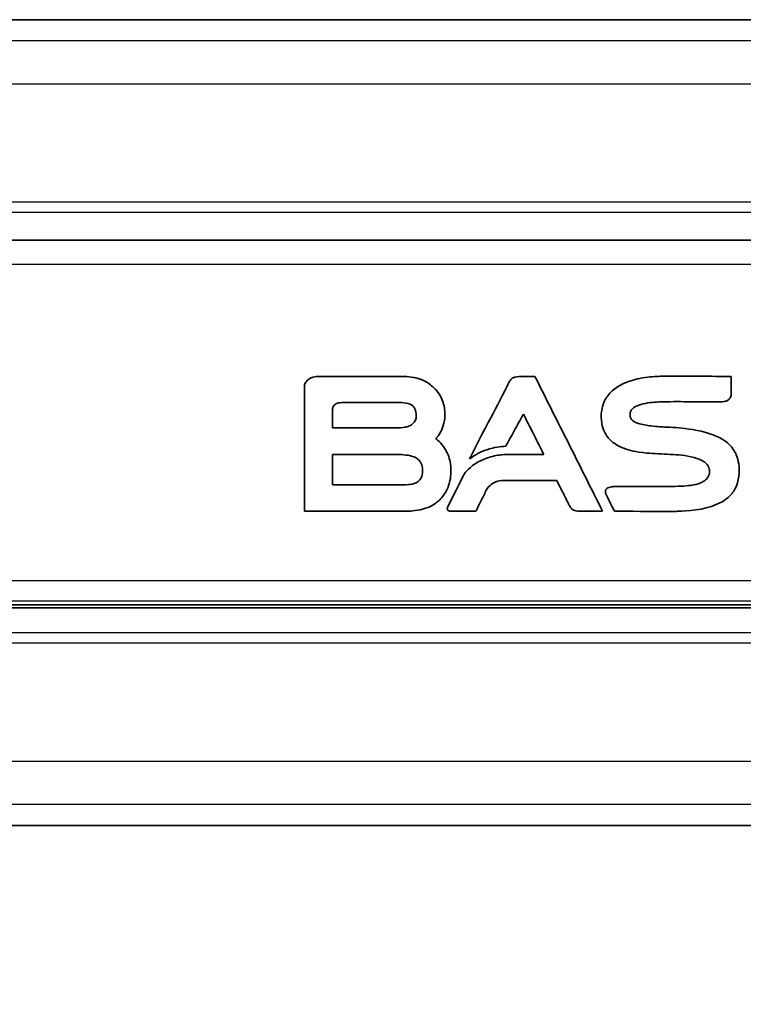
# Model space of a CAD drawing. Header units: millimetres. Extents: x 0 to 420, y 0 to 297.
# Tile 13 of 53: x 152 to 178, y 149 to 184. Entities that reach past the tile are written whole.
import ezdxf

# ---------------------------------------------------------------- set-up
doc = ezdxf.new("R2010")
doc.units = ezdxf.units.MM
for name, color, linetype, lineweight in [('Bemaßung (ISO)', 7, 'Continuous', 18), ('Sichtbar (ISO)', 7, 'Continuous', 35), ('Sichtbar schmal (ISO)', 7, 'Continuous', 25)]:
    doc.layers.add(name, color=color, linetype=linetype, lineweight=lineweight)
doc.styles.add('Notiztext (DIN)', font='isocpeur.ttf')
doc.dimstyles.new('Standard (DIN)', dxfattribs={"dimtxt": 3.5, "dimasz": 2.5, "dimexe": 1, "dimexo": 0, "dimgap": 0.7, "dimtad": 1, "dimtoh": 1, "dimrnd": 1e-08, "dimtxsty": 'Notiztext (DIN)', "dimcen": 0.09, "dimdle": 10, "dimclrd": 256, "dimclre": 256, "dimclrt": 256, "dimazin": 2, "dimtfac": 0.514286, "dimtdec": 4, "dimtmove": 0, "dimatfit": 3, "dimfxl": 1, "dimtolj": 1, "dimlwd": -1, "dimlwe": -1, "dimarcsym": 0})

# ---------------------------------------------------------------- blocks, each defined once
blk = doc.blocks.new('*D27')
at = {"layer": 'Bemaßung (ISO)', "transparency": 16777216}
for p, q in [((206.615, 164.281), (206.615, 113.316)), ((96.865, 156.316), (96.865, 113.316)), ((204.115, 114.316), (99.365, 114.316))]:
    blk.add_line(p, q, dxfattribs=at)
for points in [[(99.365, 114.733), (99.365, 113.899), (96.865, 114.316)], [(204.115, 114.733), (204.115, 113.899), (206.615, 114.316)]]:
    blk.add_solid(points, dxfattribs=at)
at = {"layer": 'Defpoints', "color": 0, "transparency": 16777216}
for p in [(206.615, 164.281), (96.865, 156.316), (96.865, 114.316)]:
    blk.add_point(p, dxfattribs=at)
at = {"layer": 'Bemaßung (ISO)', "transparency": 16777216, "insert": (151.74, 125.049), "char_height": 3.5, "attachment_point": 2, "style": 'Notiztext (DIN)'}
blk.add_mtext('\\A1;109,75{\\P(4.321")}', dxfattribs=at)
blk = doc.blocks.new('*D29')
at = {"layer": 'Bemaßung (ISO)', "transparency": 16777216}
for p, q in [((98.317, 163.991), (98.317, 128.991)), ((205.514, 163.991), (205.514, 128.991)), ((100.817, 129.991), (203.014, 129.991))]:
    blk.add_line(p, q, dxfattribs=at)
for points in [[(100.817, 130.408), (100.817, 129.574), (98.317, 129.991)], [(203.014, 130.408), (203.014, 129.574), (205.514, 129.991)]]:
    blk.add_solid(points, dxfattribs=at)
at = {"layer": 'Defpoints', "color": 0, "transparency": 16777216}
for p in [(98.317, 163.991), (205.514, 163.991), (205.514, 129.991)]:
    blk.add_point(p, dxfattribs=at)
at = {"layer": 'Bemaßung (ISO)', "transparency": 16777216, "insert": (151.915, 140.724), "char_height": 3.5, "attachment_point": 2, "style": 'Notiztext (DIN)'}
blk.add_mtext('\\A1;107,2{\\P(4.221")}', dxfattribs=at)

msp = doc.modelspace()

# ---------------------------------------------------------------- linework, layer by layer
at = {"layer": 'Sichtbar (ISO)'}
for p, q in [((199.165, 184.181), (104.165, 184.181)), ((199.165, 176.243), (104.165, 176.243)), ((165.344, 171.344), (162.489, 171.344)), ((169.955, 171.344), (169.861, 171.344)), ((170.266, 171.344), (169.955, 171.344)), ((177.335, 170.732), (177.335, 171.345)), ((161.972, 171.017), (161.972, 166.491)), ((162.985, 169.494), (162.985, 170.149)), ((163.365, 170.402), (165.35, 170.402)), ((165.284, 169.494), (162.985, 169.494)), ((162.985, 167.445), (162.985, 168.534)), ((162.985, 168.534), (165.254, 168.534)), ((170.586, 168.529), (169.142, 168.533)), ((177.616, 167.856), (177.616, 167.867)), ((165.572, 167.445), (162.985, 167.445)), ((169.108, 167.594), (171.054, 167.594)), ((161.972, 166.491), (165.585, 166.491)), ((167.249, 166.491), (168.141, 166.491)), ((171.877, 166.491), (172.043, 166.491)), ((104.165, 163.119), (199.165, 163.119)), ((199.165, 163.019), (104.165, 163.019)), ((104.165, 155.181), (178.665, 155.181))]:
    msp.add_line(p, q, dxfattribs=at)
for points, knots in [([(162.489, 171.344), (162.434, 171.344), (162.371, 171.342), (162.232, 171.304), (162.18, 171.281), (162.083, 171.214), (162.049, 171.175), (161.987, 171.082), (161.979, 171.054), (161.972, 171.017)], [-0.03734187, -0.03734187, -0.03734187, -0.03734187, -0.02637236, -0.02637236, -0.01917526, -0.01917526, -0.01156827, -0.01156827, 0, 0, 0, 0]), ([(166.549, 171.008), (166.496, 171.051), (166.412, 171.12), (166.186, 171.232), (166.086, 171.267), (165.758, 171.344), (165.539, 171.344), (165.344, 171.344)], [-0.1231541, -0.1231541, -0.1231541, -0.1231541, -0.0860367, -0.0860367, -0.0585007, -0.0585007, 0, 0, 0, 0]), ([(169.861, 171.344), (169.767, 171.343), (169.641, 171.343), (169.512, 171.307), (169.48, 171.294), (169.417, 171.253), (169.391, 171.223), (169.334, 171.14), (169.303, 171.076), (169.266, 170.996)], [-0.1031309, -0.1031309, -0.1031309, -0.1031309, -0.0594952, -0.0594952, -0.0444624, -0.0444624, -0.0263037, -0.0263037, 0, 0, 0, 0]), ([(172.704, 166.491), (172.298, 167.299), (171.892, 168.108), (171.079, 169.726), (170.673, 170.535), (170.266, 171.344)], [-0.5430984, -0.5430984, -0.5430984, -0.5430984, -0.2715492, -0.2715492, 0, 0, 0, 0]), ([(174.718, 171.346), (174.535, 171.336), (174.317, 171.323), (173.824, 171.226), (173.602, 171.16), (173.254, 170.987), (173.117, 170.894), (172.894, 170.671), (172.81, 170.549), (172.662, 170.201), (172.656, 170.035), (172.652, 169.892)], [-0.1965892, -0.1965892, -0.1965892, -0.1965892, -0.1443215, -0.1443215, -0.1021846, -0.1021846, -0.0713414, -0.0713414, -0.0429903, -0.0429903, 0, 0, 0, 0]), ([(174.948, 171.351), (174.91, 171.351), (174.871, 171.351), (174.795, 171.349), (174.756, 171.347), (174.718, 171.346)], [-0.02306188, -0.02306188, -0.02306188, -0.02306188, -0.01153104, -0.01153104, 0, 0, 0, 0]), ([(175.042, 171.35), (175.026, 171.351), (175.011, 171.351), (174.992, 171.351), (174.952, 171.351), (174.948, 171.351)], [-0.006311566, -0.006311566, -0.006311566, -0.006311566, -0.001051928, -0.001051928, 0, 0, 0, 0]), ([(175.082, 171.351), (175.081, 171.351), (175.063, 171.351), (175.061, 171.351), (175.043, 171.35), (175.042, 171.35)], [-0.0005122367, -0.0005122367, -0.0005122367, -0.0005122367, -0.0002561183, -0.0002561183, 0, 0, 0, 0]), ([(177.335, 171.345), (176.96, 171.346), (176.584, 171.347), (175.551, 171.351), (175.532, 171.351), (175.082, 171.351)], [-0.2121533, -0.2121533, -0.2121533, -0.2121533, -0.1350427, -0.1350427, 0, 0, 0, 0]), ([(166.777, 169.19), (166.822, 169.254), (166.921, 169.395), (167.012, 169.733), (167.042, 169.896), (167.01, 170.267), (166.964, 170.433), (166.776, 170.807), (166.661, 170.911), (166.549, 171.008)], [-0.1836672, -0.1836672, -0.1836672, -0.1836672, -0.1113964, -0.1113964, -0.0753566, -0.0753566, -0.0445282, -0.0445282, 0, 0, 0, 0]), ([(169.266, 170.996), (169.053, 170.554), (168.819, 170.122), (168.284, 169.11), (167.959, 168.465), (167.914, 168.378)], [-0.05163879, -0.05163879, -0.05163879, -0.05163879, -0.02946895, -0.02946895, 0, 0, 0, 0]), ([(174.719, 170.426), (174.741, 170.427), (174.792, 170.43), (174.9, 170.434), (174.951, 170.434), (174.972, 170.434)], [-0.01246463, -0.01246463, -0.01246463, -0.01246463, -0.00626772, -0.00626772, 0, 0, 0, 0]), ([(174.972, 170.434), (174.973, 170.434), (174.997, 170.433), (175.001, 170.432), (175.025, 170.431), (175.026, 170.431)], [-0.0007638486, -0.0007638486, -0.0007638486, -0.0007638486, -0.0003819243, -0.0003819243, 0, 0, 0, 0]), ([(175.026, 170.431), (175.347, 170.441), (175.668, 170.433), (176.31, 170.432), (176.631, 170.431), (176.952, 170.431)], [-0.1925898, -0.1925898, -0.1925898, -0.1925898, -0.0962964, -0.0962964, 0, 0, 0, 0]), ([(176.952, 170.431), (176.99, 170.428), (177.028, 170.431), (177.102, 170.444), (177.139, 170.454), (177.203, 170.483), (177.231, 170.501), (177.279, 170.547), (177.298, 170.574), (177.334, 170.657), (177.335, 170.707), (177.335, 170.732)], [-0.02673505, -0.02673505, -0.02673505, -0.02673505, -0.02165715, -0.02165715, -0.01660237, -0.01660237, -0.01213103, -0.01213103, -0.00768072, -0.00768072, 0, 0, 0, 0]), ([(162.985, 170.149), (162.985, 170.163), (162.986, 170.183), (162.994, 170.227), (162.999, 170.245), (163.018, 170.286), (163.033, 170.306), (163.075, 170.344), (163.101, 170.359), (163.208, 170.4), (163.301, 170.401), (163.365, 170.402)], [-0.04157904, -0.04157904, -0.04157904, -0.04157904, -0.03605527, -0.03605527, -0.0316714, -0.0316714, -0.02584908, -0.02584908, -0.01907492, -0.01907492, 0, 0, 0, 0]), ([(165.35, 170.402), (165.424, 170.402), (165.518, 170.401), (165.738, 170.367), (165.765, 170.357), (165.818, 170.324)], [-0.03699207, -0.03699207, -0.03699207, -0.03699207, -0.01894863, -0.01894863, 0, 0, 0, 0]), ([(165.818, 170.324), (165.838, 170.31), (165.874, 170.285), (165.935, 170.2), (165.955, 170.161), (165.998, 170.036), (165.998, 169.957), (165.993, 169.87), (165.986, 169.822), (165.939, 169.709), (165.906, 169.674), (165.876, 169.644)], [-0.05212378, -0.05212378, -0.05212378, -0.05212378, -0.04272771, -0.04272771, -0.03618986, -0.03618986, -0.02273072, -0.02273072, -0.01279948, -0.01279948, 0, 0, 0, 0]), ([(173.697, 169.888), (173.693, 169.908), (173.683, 169.961), (173.698, 170.047), (173.708, 170.084), (173.759, 170.163), (173.791, 170.195), (173.899, 170.274), (173.989, 170.31), (174.295, 170.4), (174.545, 170.415), (174.719, 170.426)], [-0.1178204, -0.1178204, -0.1178204, -0.1178204, -0.0935557, -0.0935557, -0.0825793, -0.0825793, -0.072363, -0.072363, -0.052312, -0.052312, 0, 0, 0, 0]), ([(169.217, 168.831), (169.318, 169.016), (169.42, 169.2), (169.628, 169.578), (169.735, 169.771), (169.846, 169.973), (169.851, 169.982), (169.856, 169.99)], [-0.1323599, -0.1323599, -0.1323599, -0.1323599, -0.0691365, -0.0691365, -0.0029566, -0.0029566, 0, 0, 0, 0]), ([(169.856, 169.99), (169.967, 169.767), (170.079, 169.544), (170.312, 169.077), (170.434, 168.834), (170.566, 168.57), (170.576, 168.55), (170.586, 168.529)], [-0.1633249, -0.1633249, -0.1633249, -0.1633249, -0.0884677, -0.0884677, -0.0068053, -0.0068053, 0, 0, 0, 0]), ([(172.652, 169.892), (172.653, 169.884), (172.654, 169.877), (172.654, 169.867), (172.656, 169.847), (172.656, 169.846)], [-0.002899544, -0.002899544, -0.002899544, -0.002899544, -0.000483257, -0.000483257, 0, 0, 0, 0]), ([(172.656, 169.846), (172.663, 169.708), (172.672, 169.554), (172.828, 169.226), (172.91, 169.117), (173.183, 168.872), (173.337, 168.81), (173.471, 168.757)], [-0.1118849, -0.1118849, -0.1118849, -0.1118849, -0.0696298, -0.0696298, -0.0431522, -0.0431522, 0, 0, 0, 0]), ([(174.973, 169.52), (174.872, 169.525), (174.659, 169.535), (174.297, 169.579), (174.127, 169.606), (173.914, 169.676), (173.862, 169.702), (173.784, 169.751), (173.761, 169.774), (173.716, 169.827), (173.707, 169.857), (173.697, 169.888)], [-0.04215445, -0.04215445, -0.04215445, -0.04215445, -0.02856914, -0.02856914, -0.01963235, -0.01963235, -0.01481958, -0.01481958, -0.00985457, -0.00985457, 0, 0, 0, 0]), ([(165.876, 169.644), (165.843, 169.616), (165.813, 169.59), (165.697, 169.54), (165.646, 169.526), (165.483, 169.495), (165.367, 169.495), (165.284, 169.494)], [-0.0528655, -0.0528655, -0.0528655, -0.0528655, -0.03656453, -0.03656453, -0.02511481, -0.02511481, 0, 0, 0, 0]), ([(175.038, 169.517), (175.027, 169.518), (175.017, 169.518), (174.995, 169.519), (174.984, 169.52), (174.973, 169.52)], [-0.006466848, -0.006466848, -0.006466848, -0.006466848, -0.003233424, -0.003233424, 0, 0, 0, 0]), ([(176.813, 169.185), (176.663, 169.246), (176.401, 169.353), (175.575, 169.492), (175.283, 169.506), (175.038, 169.517)], [-0.1658339, -0.1658339, -0.1658339, -0.1658339, -0.0734619, -0.0734619, 0, 0, 0, 0]), ([(166.696, 169.096), (166.707, 169.108), (166.721, 169.123), (166.754, 169.161), (166.767, 169.178), (166.777, 169.19)], [-0.01001005, -0.01001005, -0.01001005, -0.01001005, -0.00491234, -0.00491234, 0, 0, 0, 0]), ([(166.742, 166.816), (166.814, 166.878), (166.935, 166.982), (167.113, 167.286), (167.173, 167.43), (167.249, 167.784), (167.259, 167.992), (167.2, 168.381), (167.14, 168.545), (166.935, 168.91), (166.782, 169.03), (166.696, 169.096)], [-0.1280246, -0.1280246, -0.1280246, -0.1280246, -0.0960763, -0.0960763, -0.0754903, -0.0754903, -0.0529101, -0.0529101, -0.0325385, -0.0325385, 0, 0, 0, 0]), ([(177.616, 167.867), (177.619, 167.957), (177.622, 168.059), (177.586, 168.309), (177.558, 168.416), (177.456, 168.66), (177.371, 168.784), (177.092, 169.059), (176.905, 169.144), (176.813, 169.185)], [-0.08206983, -0.08206983, -0.08206983, -0.08206983, -0.06397879, -0.06397879, -0.04983659, -0.04983659, -0.0303646, -0.0303646, 0, 0, 0, 0]), ([(167.914, 168.378), (168.008, 168.449), (168.204, 168.596), (168.824, 168.803), (169.026, 168.819), (169.217, 168.831)], [-0.1210677, -0.1210677, -0.1210677, -0.1210677, -0.0573856, -0.0573856, 0, 0, 0, 0]), ([(173.471, 168.757), (173.703, 168.676), (173.847, 168.63), (174.55, 168.564), (174.833, 168.552), (175.138, 168.539)], [-0.2532325, -0.2532325, -0.2532325, -0.2532325, -0.0916501, -0.0916501, 0, 0, 0, 0]), ([(165.254, 168.534), (165.418, 168.533), (165.653, 168.531), (165.92, 168.449), (165.967, 168.429), (166.037, 168.386), (166.05, 168.374), (166.065, 168.358)], [-0.04152376, -0.04152376, -0.04152376, -0.04152376, -0.01401114, -0.01401114, -0.00659983, -0.00659983, 0, 0, 0, 0]), ([(166.065, 168.358), (166.069, 168.354), (166.072, 168.351), (166.077, 168.347), (166.086, 168.338), (166.087, 168.337)], [-0.001161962, -0.001161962, -0.001161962, -0.001161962, -0.00019366, -0.00019366, 0, 0, 0, 0]), ([(166.087, 168.337), (166.094, 168.33), (166.123, 168.304), (166.169, 168.224), (166.184, 168.191), (166.218, 168.087), (166.226, 168.015), (166.226, 167.907), (166.222, 167.833), (166.163, 167.669), (166.136, 167.637), (166.102, 167.599)], [-0.08000198, -0.08000198, -0.08000198, -0.08000198, -0.06267169, -0.06267169, -0.05215373, -0.05215373, -0.0299886, -0.0299886, -0.01524082, -0.01524082, 0, 0, 0, 0]), ([(169.142, 168.533), (169.012, 168.52), (168.868, 168.505), (168.517, 168.405), (168.367, 168.344), (167.92, 168.092), (167.763, 167.891), (167.718, 167.832)], [-0.0455066, -0.0455066, -0.0455066, -0.0455066, -0.03242147, -0.03242147, -0.02230636, -0.02230636, 0, 0, 0, 0]), ([(175.138, 168.539), (175.276, 168.532), (175.586, 168.517), (176.048, 168.418), (176.165, 168.375), (176.309, 168.305), (176.368, 168.27), (176.453, 168.192), (176.484, 168.155), (176.543, 168.047), (176.549, 167.987), (176.555, 167.938)], [-0.08492316, -0.08492316, -0.08492316, -0.08492316, -0.05493013, -0.05493013, -0.03694968, -0.03694968, -0.02399548, -0.02399548, -0.01457543, -0.01457543, 0, 0, 0, 0]), ([(166.102, 167.599), (166.083, 167.58), (166.05, 167.547), (165.946, 167.495), (165.9, 167.48), (165.75, 167.447), (165.648, 167.446), (165.572, 167.445)], [-0.04729177, -0.04729177, -0.04729177, -0.04729177, -0.03276221, -0.03276221, -0.02276158, -0.02276158, 0, 0, 0, 0]), ([(167.718, 167.832), (167.684, 167.764), (167.371, 167.134), (167.183, 166.755), (167.16, 166.708), (167.136, 166.661)], [-0.1266383, -0.1266383, -0.1266383, -0.1266383, -0.0158551, -0.0158551, 0, 0, 0, 0]), ([(176.546, 167.861), (176.541, 167.833), (176.535, 167.806), (176.506, 167.739), (176.489, 167.712), (176.43, 167.635), (176.379, 167.594), (176.215, 167.498), (176.083, 167.46), (175.748, 167.397), (175.525, 167.391), (175.19, 167.383)], [-0.2222695, -0.2222695, -0.2222695, -0.2222695, -0.2037267, -0.2037267, -0.1886619, -0.1886619, -0.1586287, -0.1586287, -0.1004524, -0.1004524, 0, 0, 0, 0]), ([(175.385, 166.492), (175.776, 166.504), (176.31, 166.524), (176.962, 166.803), (177.101, 166.882), (177.325, 167.076), (177.411, 167.182), (177.572, 167.493), (177.593, 167.667), (177.609, 167.805)], [-0.2099894, -0.2099894, -0.2099894, -0.2099894, -0.1003346, -0.1003346, -0.0692413, -0.0692413, -0.0416565, -0.0416565, 0, 0, 0, 0]), ([(176.555, 167.938), (176.556, 167.927), (176.556, 167.919), (176.552, 167.89), (176.55, 167.881), (176.546, 167.861)], [-0.0183977, -0.0183977, -0.0183977, -0.0183977, -0.0058937, -0.0058937, 0, 0, 0, 0]), ([(177.609, 167.805), (177.609, 167.806), (177.612, 167.829), (177.613, 167.839), (177.615, 167.847), (177.616, 167.856)], [-0.003110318, -0.003110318, -0.003110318, -0.003110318, -0.002591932, -0.002591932, 0, 0, 0, 0]), ([(168.141, 166.491), (168.149, 166.507), (168.307, 166.827), (168.38, 166.977), (168.443, 167.102), (168.508, 167.234), (168.51, 167.24), (168.513, 167.246)], [-0.05210445, -0.05210445, -0.05210445, -0.05210445, -0.04407856, -0.04407856, -0.00197453, -0.00197453, 0, 0, 0, 0]), ([(168.513, 167.246), (168.542, 167.304), (168.568, 167.346), (168.706, 167.471), (168.769, 167.512), (168.958, 167.592), (169.063, 167.593), (169.108, 167.594)], [-0.03324112, -0.03324112, -0.03324112, -0.03324112, -0.02153134, -0.02153134, -0.01367416, -0.01367416, 0, 0, 0, 0]), ([(171.054, 167.594), (171.068, 167.566), (171.2, 167.305), (171.323, 167.063), (171.464, 166.784), (171.478, 166.756)], [-0.02022208, -0.02022208, -0.02022208, -0.02022208, -0.00938817, -0.00938817, 0, 0, 0, 0]), ([(173.121, 167.378), (173.091, 167.378), (173.034, 167.377), (172.947, 167.357), (172.917, 167.348), (172.872, 167.324), (172.856, 167.311), (172.826, 167.279), (172.817, 167.262), (172.805, 167.23), (172.802, 167.209), (172.803, 167.155), (172.808, 167.139), (172.816, 167.121)], [-0.0234736, -0.0234736, -0.0234736, -0.0234736, -0.0173358, -0.0173358, -0.01417743, -0.01417743, -0.01203921, -0.01203921, -0.00958908, -0.00958908, -0.00589598, -0.00589598, 0, 0, 0, 0]), ([(175.19, 167.383), (175.121, 167.38), (174.217, 167.38), (173.811, 167.379), (173.466, 167.379), (173.121, 167.378)], [-0.1220294, -0.1220294, -0.1220294, -0.1220294, -0.1034858, -0.1034858, 0, 0, 0, 0]), ([(172.816, 167.121), (172.818, 167.116), (172.834, 167.084), (172.868, 167.016), (172.881, 166.99), (172.919, 166.912), (172.946, 166.858), (172.982, 166.785), (173.121, 166.503), (173.127, 166.491)], [-0.02782438, -0.02782438, -0.02782438, -0.02782438, -0.01948366, -0.01948366, -0.01429577, -0.01429577, -0.00408699, -0.00408699, 0, 0, 0, 0]), ([(165.585, 166.491), (165.759, 166.494), (165.969, 166.498), (166.521, 166.645), (166.676, 166.764), (166.742, 166.816)], [-0.0473274, -0.0473274, -0.0473274, -0.0473274, -0.02531457, -0.02531457, 0, 0, 0, 0]), ([(167.136, 166.661), (167.136, 166.66), (167.128, 166.646), (167.118, 166.615), (167.115, 166.603), (167.112, 166.578), (167.113, 166.567), (167.117, 166.55), (167.121, 166.542), (167.131, 166.526), (167.138, 166.519), (167.158, 166.507), (167.17, 166.502), (167.208, 166.491), (167.234, 166.491), (167.249, 166.491)], [-0.01420397, -0.01420397, -0.01420397, -0.01420397, -0.01221456, -0.01221456, -0.01101937, -0.01101937, -0.0096945, -0.0096945, -0.00818532, -0.00818532, -0.00652971, -0.00652971, -0.00439864, -0.00439864, 0, 0, 0, 0]), ([(171.478, 166.756), (171.497, 166.718), (171.514, 166.684), (171.551, 166.623), (171.573, 166.595), (171.628, 166.547), (171.66, 166.528), (171.767, 166.492), (171.837, 166.491), (171.877, 166.491)], [-0.03320421, -0.03320421, -0.03320421, -0.03320421, -0.02625852, -0.02625852, -0.01924054, -0.01924054, -0.01211558, -0.01211558, 0, 0, 0, 0]), ([(172.043, 166.491), (172.153, 166.491), (172.263, 166.491), (172.598, 166.491), (172.682, 166.491), (172.704, 166.491)], [-0.009869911, -0.009869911, -0.009869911, -0.009869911, -0.006614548, -0.006614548, 0, 0, 0, 0]), ([(173.127, 166.491), (173.233, 166.491), (174.329, 166.488), (174.891, 166.487), (175.05, 166.487), (175.242, 166.487)], [-0.1824085, -0.1824085, -0.1824085, -0.1824085, -0.0576008, -0.0576008, 0, 0, 0, 0]), ([(175.242, 166.487), (175.254, 166.487), (175.266, 166.487), (175.281, 166.488), (175.313, 166.489), (175.314, 166.489)], [-0.002704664, -0.002704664, -0.002704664, -0.002704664, -0.000450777, -0.000450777, 0, 0, 0, 0]), ([(175.314, 166.489), (175.316, 166.489), (175.344, 166.488), (175.356, 166.487), (175.366, 166.487), (175.377, 166.487)], [-0.003742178, -0.003742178, -0.003742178, -0.003742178, -0.003118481, -0.003118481, 0, 0, 0, 0]), ([(175.377, 166.487), (175.378, 166.488), (175.38, 166.489), (175.382, 166.49), (175.384, 166.491), (175.385, 166.492)], [-0.0007581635, -0.0007581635, -0.0007581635, -0.0007581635, -0.000342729, -0.000342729, 0, 0, 0, 0])]:
    msp.add_open_spline(points, degree=3, knots=knots, dxfattribs=at)
at = {"layer": 'Sichtbar schmal (ISO)'}
for p, q in [((199.165, 183.417), (104.165, 183.417)), ((199.165, 181.866), (104.165, 181.866)), ((199.165, 177.61), (104.165, 177.61)), ((199.165, 177.247), (104.165, 177.247)), ((199.165, 175.371), (104.165, 175.371)), ((199.165, 163.991), (104.165, 163.991)), ((199.165, 163.256), (104.165, 163.256)), ((199.165, 162.115), (104.165, 162.115)), ((104.165, 161.752), (199.165, 161.752)), ((104.165, 157.496), (199.165, 157.496)), ((104.165, 155.946), (199.165, 155.946))]:
    msp.add_line(p, q, dxfattribs=at)

# ---------------------------------------------------------------- dimensions: what is measured, and where the dimension line sits
at = {"layer": 'Bemaßung (ISO)'}
for base, p1, p2, text, picture, middle in [((96.865, 114.316), (206.615, 164.281), (96.865, 156.316), '<>{\\P(4.321")}', '*D27', (151.74, 114.316)), ((205.514, 129.991), (98.317, 163.991), (205.514, 163.991), '<>{\\P(4.221")}', '*D29', (151.915, 129.991))]:
    dim = msp.add_linear_dim(base=base, p1=p1, p2=p2, angle=180, text=text, dimstyle='Standard (DIN)', override={"dimtoh": 0, "dimdec": 2, "dimtp": 0, "dimtm": 0, "dimtdec": 4, "dimtofl": 0, "dimatfit": 1, "dimtvp": -0.25}, dxfattribs=at)
    dim.commit()
    dim.dimension.update_dxf_attribs({"geometry": picture, "text_midpoint": middle, "dimtype": 160})

doc.saveas('drawing.dxf')
